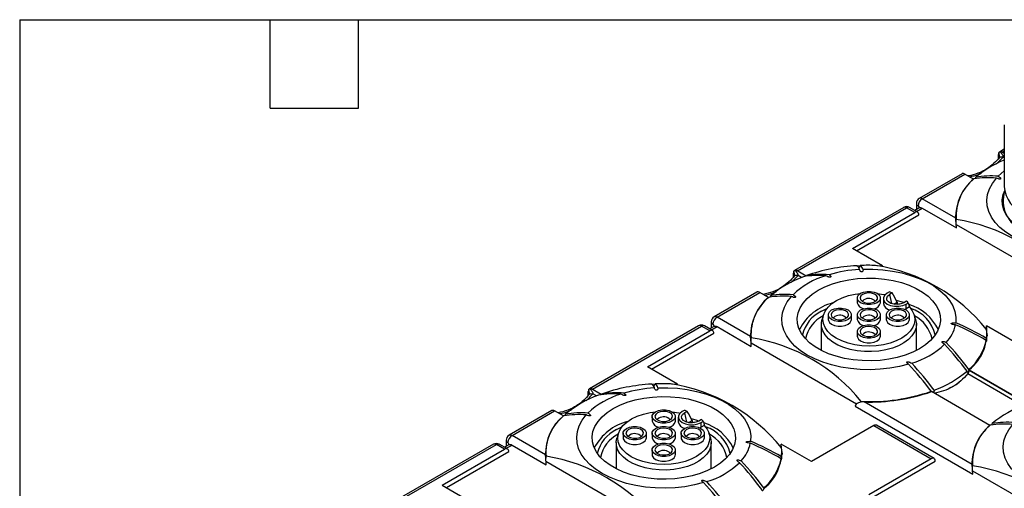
# Model space of a CAD drawing. Header units: millimetres. Extents: x 6 to 273, y 6 to 210.
# Tile 13 of 44: x 6 to 91, y 169 to 210. Entities that reach past the tile are written whole.
import ezdxf

# ---------------------------------------------------------------- set-up
doc = ezdxf.new("R2010")
doc.units = ezdxf.units.MM
doc.linetypes.add('SLD-Solid', pattern=[0])
doc.layers.add('TEXT', color=140, linetype='SLD-Solid', lineweight=25)

msp = doc.modelspace()

# ---------------------------------------------------------------- linework, layer by layer
for p, q in [((91.224, 200.497), (91.224, 195.19)), ((90.718, 197.58), (90.718, 197.924)), ((90.741, 198.055), (90.741, 197.604)), ((90.814, 197.755), (90.778, 198.12)), ((91.224, 198.385), (90.813, 198.148)), ((91.224, 198.015), (90.947, 198.174)), ((91.224, 198.216), (91.072, 198.129)), ((91.072, 198.129), (91.224, 198.041)), ((90.534, 197.109), (91.12, 197.714)), ((91.224, 197.654), (91.12, 197.714)), ((87.578, 196.281), (83.892, 194.153)), ((84.142, 194.128), (87.819, 196.251)), ((88.571, 195.817), (87.819, 196.251)), ((88.571, 195.817), (88.571, 195.805)), ((83.642, 193.72), (83.642, 193.192)), ((87.032, 192.46), (84.142, 194.128)), ((91.074, 193.924), (91.074, 193.604)), ((82.549, 193.377), (73.135, 187.943)), ((73.394, 187.923), (82.799, 193.353)), ((78.132, 189.842), (83.506, 192.944)), ((78.485, 189.638), (83.859, 192.74)), ((83.506, 192.944), (82.799, 193.353)), ((83.756, 192.969), (83.049, 193.377)), ((83.928, 193.357), (83.506, 193.113)), ((83.652, 193.029), (84.142, 193.312)), ((84.142, 193.312), (87.092, 191.608)), ((87.03, 192.495), (87.053, 192.739)), ((87.053, 192.756), (87.049, 192.327)), ((87.07, 191.907), (96.173, 186.652)), ((87.071, 191.991), (87.074, 192.341)), ((80.728, 188.343), (78.132, 189.842)), ((73.041, 187.375), (73.041, 187.719)), ((73.063, 187.85), (73.063, 187.399)), ((73.136, 187.55), (73.1, 187.915)), ((74.146, 187.463), (73.27, 187.969)), ((73.394, 187.923), (74.146, 187.49)), ((78.518, 188.353), (78.801, 188.367)), ((80.222, 188.37), (80.728, 188.343)), ((80.728, 188.315), (80.728, 188.343)), ((72.856, 186.904), (73.442, 187.509)), ((73.742, 187.336), (73.442, 187.509)), ((74.146, 187.463), (74.146, 187.49)), ((69.9, 186.076), (66.214, 183.948)), ((66.464, 183.923), (70.141, 186.046)), ((70.893, 185.612), (70.141, 186.046)), ((81.318, 186.089), (81.137, 185.985)), ((81.571, 186.005), (81.336, 185.87)), ((70.893, 185.612), (70.893, 185.6)), ((78.546, 185.571), (78.546, 185.162)), ((80.546, 185.162), (80.546, 185.571)), ((80.8, 185.515), (80.8, 185.107)), ((81.336, 185.87), (81.496, 185.088)), ((81.688, 185.038), (81.99, 185.211)), ((81.99, 185.211), (81.99, 185.015)), ((81.99, 185.091), (82.19, 185.034)), ((82.799, 185.297), (82.564, 185.161)), ((82.763, 185.046), (82.944, 185.15)), ((82.763, 184.638), (82.763, 185.046)), ((75.48, 184.433), (75.939, 184.671)), ((82.658, 184.584), (82.763, 184.638)), ((83.043, 184.799), (82.763, 184.638)), ((65.964, 183.515), (65.964, 182.987)), ((69.354, 182.255), (66.464, 183.923)), ((75.652, 184.153), (75.52, 183.759)), ((76.046, 184.127), (76.046, 183.719)), ((78.046, 183.719), (78.046, 184.127)), ((78.546, 184.127), (78.546, 183.719)), ((80.546, 183.719), (80.546, 184.127)), ((81.046, 184.127), (81.046, 183.719)), ((83.046, 183.719), (83.046, 184.127)), ((83.572, 183.759), (83.44, 184.153)), ((64.871, 183.172), (55.457, 177.738)), ((55.716, 177.718), (65.121, 183.147)), ((60.454, 179.637), (65.828, 182.739)), ((60.808, 179.433), (66.182, 182.535)), ((65.828, 182.739), (65.121, 183.147)), ((66.078, 182.764), (65.371, 183.172)), ((66.25, 183.152), (65.828, 182.908)), ((65.975, 182.824), (66.464, 183.107)), ((66.464, 183.107), (69.415, 181.403)), ((69.352, 182.29), (69.376, 182.534)), ((69.376, 182.551), (69.371, 182.122)), ((75.446, 183.311), (75.446, 181.054)), ((78.546, 182.684), (78.546, 182.276)), ((80.546, 182.276), (80.546, 182.684)), ((83.646, 181.054), (83.646, 183.311)), ((92.274, 181.678), (89.677, 183.177)), ((89.677, 182.875), (89.677, 183.177)), ((89.721, 182.122), (89.716, 182.551)), ((89.716, 182.534), (89.74, 182.29)), ((69.393, 181.786), (69.397, 182.136)), ((69.393, 181.702), (78.495, 176.447)), ((89.721, 182.082), (89.721, 182.122)), ((82.859, 179.953), (82.91, 179.898)), ((63.051, 178.138), (60.454, 179.637)), ((88.199, 179.377), (93.237, 176.468)), ((88.199, 179.351), (88.199, 179.377)), ((88.199, 179.351), (93.237, 176.442)), ((88.09, 179.053), (92.833, 176.314)), ((55.363, 177.17), (55.363, 177.514)), ((55.386, 177.645), (55.386, 177.194)), ((55.458, 177.345), (55.423, 177.709)), ((56.468, 177.258), (55.592, 177.764)), ((55.716, 177.718), (56.468, 177.285)), ((60.84, 178.148), (61.123, 178.162)), ((62.544, 178.165), (63.051, 178.138)), ((63.051, 178.109), (63.051, 178.138)), ((84.935, 177.495), (84.926, 177.532)), ((89.985, 174.59), (84.946, 177.499)), ((55.179, 176.699), (55.764, 177.304)), ((56.064, 177.131), (55.764, 177.304)), ((56.468, 177.258), (56.468, 177.285)), ((78.889, 176.656), (78.888, 176.585)), ((88.446, 171.233), (79.131, 176.611)), ((52.223, 175.871), (48.537, 173.743)), ((48.787, 173.718), (52.464, 175.841)), ((53.215, 175.407), (52.464, 175.841)), ((63.64, 175.884), (63.459, 175.78)), ((63.894, 175.8), (63.659, 175.664)), ((78.363, 176.237), (88.507, 170.382)), ((53.215, 175.407), (53.215, 175.395)), ((60.868, 175.365), (60.868, 174.957)), ((62.868, 174.957), (62.868, 175.365)), ((63.122, 175.31), (63.122, 174.902)), ((63.659, 175.664), (63.819, 174.883)), ((64.011, 174.832), (64.312, 175.006)), ((64.312, 175.006), (64.312, 174.81)), ((64.312, 174.886), (64.512, 174.829)), ((65.121, 175.092), (64.886, 174.956)), ((65.086, 174.841), (65.266, 174.945)), ((65.086, 174.432), (65.086, 174.841)), ((57.802, 174.228), (58.261, 174.466)), ((64.98, 174.379), (65.086, 174.432)), ((65.365, 174.594), (65.086, 174.432)), ((79.97, 174.575), (74.596, 171.473)), ((79.97, 174.575), (84.92, 171.718)), ((85.17, 171.742), (80.22, 174.6)), ((89.985, 174.578), (89.985, 174.59)), ((48.287, 173.31), (48.287, 172.782)), ((51.677, 172.05), (48.787, 173.718)), ((57.974, 173.948), (57.842, 173.554)), ((58.368, 173.922), (58.368, 173.514)), ((60.368, 173.514), (60.368, 173.922)), ((60.868, 173.922), (60.868, 173.514)), ((62.868, 173.514), (62.868, 173.922)), ((63.368, 173.922), (63.368, 173.514)), ((65.368, 173.514), (65.368, 173.922)), ((65.894, 173.554), (65.762, 173.948)), ((47.193, 172.967), (37.78, 167.533)), ((38.039, 167.513), (47.443, 172.942)), ((42.776, 169.432), (48.15, 172.534)), ((43.13, 169.228), (48.504, 172.33)), ((48.15, 172.534), (47.443, 172.942)), ((48.4, 172.559), (47.693, 172.967)), ((48.572, 172.947), (48.15, 172.703)), ((48.297, 172.619), (48.787, 172.901)), ((48.787, 172.901), (51.737, 171.198)), ((51.674, 172.085), (51.698, 172.329)), ((51.698, 172.346), (51.693, 171.917)), ((57.768, 173.106), (57.768, 170.848)), ((60.868, 172.479), (60.868, 172.071)), ((62.868, 172.071), (62.868, 172.479)), ((65.968, 170.848), (65.968, 173.106)), ((74.596, 171.473), (71.999, 172.972)), ((71.999, 172.67), (71.999, 172.972)), ((72.043, 171.917), (72.038, 172.346)), ((72.039, 172.329), (72.062, 172.085)), ((51.715, 171.497), (60.817, 166.242)), ((51.716, 171.58), (51.719, 171.931)), ((72.043, 171.877), (72.043, 171.917)), ((84.92, 171.718), (79.546, 168.615)), ((79.9, 168.411), (85.273, 171.514)), ((88.444, 171.269), (88.467, 171.513)), ((88.468, 171.529), (88.463, 171.101)), ((88.485, 170.764), (88.489, 171.114)), ((88.485, 170.68), (97.587, 165.426)), ((65.181, 169.748), (65.233, 169.693)), ((42.776, 169.432), (45.373, 167.933))]:
    msp.add_line(p, q)
at = {"flags": 128}
for points in [[(90.693, 196.061), (90.957, 196.31), (91.224, 196.528)], [(100.651, 190.069), (99.865, 189.868), (99.045, 189.72), (98.201, 189.628), (97.345, 189.591), (96.486, 189.612), (95.638, 189.689), (94.81, 189.821), (94.013, 190.007), (93.259, 190.244), (92.557, 190.53), (91.916, 190.86), (91.344, 191.23), (90.849, 191.636), (90.438, 192.071), (90.116, 192.531), (89.886, 193.009), (89.753, 193.499), (89.718, 193.994), (89.781, 194.489), (89.941, 194.976), (90.197, 195.449), (90.545, 195.903)], [(101.59, 191.404), (101.008, 191.107), (100.367, 190.856), (99.676, 190.653), (98.946, 190.501), (98.19, 190.403), (97.418, 190.361), (96.642, 190.375), (95.877, 190.445), (95.132, 190.57), (94.42, 190.748), (93.753, 190.976), (93.14, 191.25), (92.592, 191.567), (92.116, 191.921), (91.722, 192.306), (91.414, 192.717), (91.197, 193.147), (91.076, 193.589), (91.052, 194.036), (91.125, 194.482), (91.255, 194.838)], [(79.041, 188.043), (79.894, 188.048), (80.743, 187.997), (81.576, 187.891), (82.382, 187.731), (83.152, 187.52), (83.876, 187.259), (84.544, 186.952), (85.147, 186.604), (85.678, 186.219), (86.129, 185.801), (86.496, 185.357), (86.773, 184.891), (86.956, 184.41), (87.044, 183.92), (87.035, 183.428)], [(83.912, 181.198), (83.331, 180.902), (82.689, 180.651), (81.998, 180.448), (81.269, 180.296), (80.512, 180.198), (79.74, 180.156), (78.965, 180.17), (78.199, 180.24), (77.454, 180.365), (76.743, 180.543), (76.075, 180.771), (75.462, 181.045), (74.914, 181.362), (74.439, 181.715), (74.044, 182.101), (73.736, 182.512), (73.52, 182.941), (73.398, 183.384), (73.374, 183.831), (73.447, 184.277), (73.616, 184.714), (73.879, 185.135), (74.231, 185.534), (74.667, 185.904), (75.18, 186.24), (75.761, 186.536), (76.403, 186.787), (77.094, 186.991), (77.823, 187.142), (78.58, 187.24), (79.352, 187.282), (80.127, 187.268), (80.893, 187.198), (81.638, 187.073), (82.349, 186.895), (83.017, 186.667), (83.63, 186.393), (84.178, 186.077), (84.653, 185.723), (85.048, 185.337), (85.356, 184.927), (85.572, 184.497), (85.694, 184.055), (85.718, 183.607), (85.645, 183.161), (85.476, 182.725), (85.213, 182.303), (84.861, 181.904), (84.425, 181.534), (83.912, 181.198)], [(83.043, 184.799), (83.294, 184.468), (83.451, 184.117), (83.511, 183.757), (83.472, 183.396), (83.335, 183.043), (83.103, 182.707), (82.783, 182.396), (82.381, 182.118), (81.909, 181.88), (81.378, 181.688), (80.801, 181.547), (80.192, 181.46), (79.568, 181.43), (78.943, 181.456), (78.333, 181.539), (77.753, 181.677), (77.218, 181.865), (76.742, 182.1), (76.335, 182.375), (76.008, 182.684), (75.77, 183.019), (75.626, 183.371), (75.58, 183.732), (75.633, 184.092), (75.784, 184.443), (76.028, 184.777), (76.361, 185.083), (76.773, 185.356), (77.254, 185.588), (77.793, 185.773), (78.375, 185.907), (78.825, 185.97)], [(78.839, 185.979), (79.092, 186.085), (79.389, 186.141), (79.702, 186.141), (80, 186.085), (80.253, 185.979), (80.437, 185.833), (80.534, 185.661), (80.534, 185.48), (80.437, 185.309), (80.253, 185.162), (80, 185.056), (79.702, 185), (79.389, 185), (79.092, 185.056), (78.839, 185.162), (78.655, 185.309), (78.558, 185.48), (78.558, 185.661), (78.655, 185.833), (78.839, 185.979)], [(79.01, 185.88), (78.853, 185.747), (78.789, 185.591), (78.828, 185.432), (78.963, 185.291), (79.177, 185.188), (79.441, 185.137), (79.719, 185.145), (79.974, 185.21), (80.171, 185.323), (80.283, 185.47), (80.296, 185.631), (80.208, 185.783), (80.03, 185.907), (79.787, 185.985), (79.511, 186.008), (79.24, 185.971), (79.01, 185.88)], [(80.267, 185.97), (80.842, 185.883), (80.964, 185.857)], [(81.137, 185.985), (80.925, 185.817), (80.814, 185.619), (80.814, 185.411), (80.925, 185.214), (81.137, 185.046), (81.428, 184.924), (81.77, 184.86), (82.13, 184.86), (82.472, 184.924), (82.763, 185.046)], [(82.973, 179.864), (82.188, 179.663), (81.368, 179.515), (80.524, 179.423), (79.667, 179.386), (78.809, 179.407), (77.96, 179.483), (77.132, 179.616), (76.336, 179.802), (75.582, 180.039), (74.879, 180.325), (74.238, 180.655), (73.666, 181.025), (73.172, 181.431), (72.76, 181.866), (72.438, 182.326), (72.209, 182.804), (72.076, 183.293), (72.04, 183.789), (72.103, 184.284), (72.264, 184.771), (72.52, 185.244), (72.867, 185.698)], [(79.122, 185.407), (78.992, 185.295), (78.981, 185.279)], [(82.564, 185.161), (82.317, 185.061), (82.026, 185.016), (81.725, 185.031), (81.452, 185.105), (81.239, 185.228), (81.112, 185.386), (81.085, 185.559), (81.163, 185.727), (81.336, 185.87)], [(82.577, 185.169), (82.333, 185.244), (81.934, 185.352)], [(76.339, 184.536), (76.592, 184.642), (76.889, 184.698), (77.202, 184.698), (77.5, 184.642), (77.753, 184.536), (77.937, 184.389), (78.034, 184.218), (78.034, 184.037), (77.937, 183.865), (77.753, 183.719), (77.5, 183.613), (77.202, 183.557), (76.889, 183.557), (76.592, 183.613), (76.339, 183.719), (76.155, 183.865), (76.058, 184.037), (76.058, 184.218), (76.155, 184.389), (76.339, 184.536)], [(76.51, 184.437), (76.353, 184.304), (76.289, 184.148), (76.328, 183.988), (76.463, 183.848), (76.677, 183.745), (76.941, 183.694), (77.219, 183.702), (77.474, 183.767), (77.671, 183.88), (77.783, 184.027), (77.796, 184.188), (77.708, 184.34), (77.53, 184.464), (77.287, 184.542), (77.011, 184.564), (76.74, 184.527), (76.51, 184.437)], [(78.839, 184.536), (79.092, 184.642), (79.389, 184.698), (79.702, 184.698), (80, 184.642), (80.253, 184.536), (80.437, 184.389), (80.534, 184.218), (80.534, 184.037), (80.437, 183.865), (80.253, 183.719), (80, 183.613), (79.702, 183.557), (79.389, 183.557), (79.092, 183.613), (78.839, 183.719), (78.655, 183.865), (78.558, 184.037), (78.558, 184.218), (78.655, 184.389), (78.839, 184.536)], [(79.01, 184.437), (78.853, 184.304), (78.789, 184.148), (78.828, 183.988), (78.963, 183.848), (79.177, 183.745), (79.441, 183.694), (79.719, 183.702), (79.974, 183.767), (80.171, 183.88), (80.283, 184.027), (80.296, 184.188), (80.208, 184.34), (80.03, 184.464), (79.787, 184.542), (79.511, 184.564), (79.24, 184.527), (79.01, 184.437)], [(81.339, 184.536), (81.592, 184.642), (81.889, 184.698), (82.202, 184.698), (82.5, 184.642), (82.753, 184.536), (82.937, 184.389), (83.034, 184.218), (83.034, 184.037), (82.937, 183.865), (82.753, 183.719), (82.5, 183.613), (82.202, 183.557), (81.889, 183.557), (81.592, 183.613), (81.339, 183.719), (81.155, 183.865), (81.058, 184.037), (81.058, 184.218), (81.155, 184.389), (81.339, 184.536)], [(81.51, 184.437), (81.353, 184.304), (81.289, 184.148), (81.328, 183.988), (81.463, 183.848), (81.677, 183.745), (81.941, 183.694), (82.219, 183.702), (82.474, 183.767), (82.671, 183.88), (82.783, 184.027), (82.796, 184.188), (82.708, 184.34), (82.53, 184.464), (82.287, 184.542), (82.011, 184.564), (81.74, 184.527), (81.51, 184.437)], [(83.572, 183.759), (83.581, 183.729), (83.645, 183.368), (83.612, 183.006), (83.483, 182.65), (83.261, 182.31), (82.953, 181.994), (82.564, 181.709), (82.103, 181.461), (81.583, 181.257), (81.015, 181.101), (80.412, 180.997), (79.789, 180.948), (79.16, 180.954), (78.54, 181.016), (77.944, 181.132), (77.385, 181.299), (76.878, 181.514), (76.433, 181.771), (76.061, 182.064), (75.772, 182.386), (75.571, 182.73), (75.464, 183.088), (75.453, 183.451), (75.52, 183.759)], [(76.046, 183.719), (76.058, 183.629), (76.155, 183.457), (76.339, 183.311), (76.592, 183.205), (76.889, 183.149), (77.202, 183.149), (77.5, 183.205), (77.753, 183.311), (77.937, 183.457), (78.034, 183.629), (78.046, 183.719)], [(76.622, 183.964), (76.492, 183.852), (76.481, 183.836)], [(79.122, 183.964), (78.992, 183.852), (78.981, 183.836)], [(81.046, 183.719), (81.058, 183.629), (81.155, 183.457), (81.339, 183.311), (81.592, 183.205), (81.889, 183.149), (82.202, 183.149), (82.5, 183.205), (82.753, 183.311), (82.937, 183.457), (83.034, 183.629), (83.046, 183.719)], [(81.622, 183.964), (81.492, 183.852), (81.481, 183.836)], [(78.839, 183.092), (79.092, 183.199), (79.389, 183.254), (79.702, 183.254), (80, 183.199), (80.253, 183.092), (80.437, 182.946), (80.534, 182.774), (80.534, 182.594), (80.437, 182.422), (80.253, 182.276), (80, 182.17), (79.702, 182.114), (79.389, 182.114), (79.092, 182.17), (78.839, 182.276), (78.655, 182.422), (78.558, 182.594), (78.558, 182.774), (78.655, 182.946), (78.839, 183.092)], [(79.01, 182.993), (78.853, 182.861), (78.789, 182.704), (78.828, 182.545), (78.963, 182.405), (79.177, 182.302), (79.441, 182.251), (79.719, 182.258), (79.974, 182.323), (80.171, 182.437), (80.283, 182.584), (80.296, 182.745), (80.208, 182.897), (80.03, 183.021), (79.787, 183.099), (79.511, 183.121), (79.24, 183.084), (79.01, 182.993)], [(79.122, 182.521), (78.992, 182.408), (78.981, 182.393)], [(78.546, 182.276), (78.558, 182.186), (78.655, 182.014), (78.839, 181.868), (79.092, 181.762), (79.389, 181.706), (79.702, 181.706), (80, 181.762), (80.253, 181.868), (80.437, 182.014), (80.534, 182.186), (80.546, 182.276)], [(86.351, 177.719), (87.065, 178.128), (87.337, 178.308)], [(61.364, 177.838), (62.216, 177.843), (63.065, 177.792), (63.898, 177.686), (64.705, 177.526), (65.475, 177.315), (66.198, 177.054), (66.866, 176.747), (67.469, 176.399), (68, 176.014), (68.452, 175.596), (68.818, 175.151), (69.095, 174.686), (69.279, 174.205), (69.367, 173.715), (69.358, 173.223)], [(66.235, 170.993), (65.653, 170.697), (65.012, 170.446), (64.321, 170.242), (63.591, 170.091), (62.834, 169.993), (62.062, 169.951), (61.287, 169.965), (60.521, 170.035), (59.777, 170.16), (59.065, 170.338), (58.397, 170.566), (57.785, 170.84), (57.236, 171.157), (56.761, 171.51), (56.366, 171.896), (56.058, 172.306), (55.842, 172.736), (55.721, 173.179), (55.696, 173.626), (55.769, 174.072), (55.938, 174.509), (56.201, 174.93), (56.553, 175.329), (56.989, 175.699), (57.502, 176.035), (58.084, 176.331), (58.725, 176.582), (59.416, 176.786), (60.145, 176.937), (60.902, 177.035), (61.674, 177.077), (62.449, 177.063), (63.215, 176.993), (63.96, 176.868), (64.672, 176.69), (65.339, 176.462), (65.952, 176.188), (66.5, 175.871), (66.975, 175.518), (67.37, 175.132), (67.678, 174.722), (67.895, 174.292), (68.016, 173.849), (68.04, 173.402), (67.967, 172.956), (67.798, 172.519), (67.535, 172.098), (67.183, 171.699), (66.747, 171.329), (66.235, 170.993)], [(65.365, 174.594), (65.616, 174.262), (65.774, 173.912), (65.834, 173.552), (65.795, 173.191), (65.657, 172.838), (65.426, 172.502), (65.105, 172.191), (64.704, 171.913), (64.231, 171.675), (63.7, 171.483), (63.123, 171.342), (62.515, 171.255), (61.89, 171.224), (61.265, 171.251), (60.655, 171.334), (60.076, 171.472), (59.541, 171.66), (59.064, 171.895), (58.657, 172.17), (58.331, 172.479), (58.092, 172.814), (57.948, 173.166), (57.902, 173.527), (57.955, 173.887), (58.106, 174.238), (58.351, 174.571), (58.683, 174.878), (59.095, 175.151), (59.576, 175.383), (60.115, 175.568), (60.697, 175.701), (61.147, 175.765)], [(61.161, 175.774), (61.414, 175.88), (61.712, 175.936), (62.025, 175.936), (62.322, 175.88), (62.575, 175.774), (62.759, 175.628), (62.856, 175.456), (62.856, 175.275), (62.759, 175.103), (62.575, 174.957), (62.322, 174.851), (62.025, 174.795), (61.712, 174.795), (61.414, 174.851), (61.161, 174.957), (60.977, 175.103), (60.881, 175.275), (60.881, 175.456), (60.977, 175.628), (61.161, 175.774)], [(61.333, 175.675), (61.175, 175.542), (61.111, 175.386), (61.15, 175.226), (61.285, 175.086), (61.5, 174.983), (61.764, 174.932), (62.042, 174.94), (62.296, 175.005), (62.493, 175.118), (62.606, 175.265), (62.619, 175.426), (62.53, 175.578), (62.352, 175.702), (62.109, 175.78), (61.833, 175.802), (61.562, 175.766), (61.333, 175.675)], [(62.589, 175.765), (63.165, 175.678), (63.287, 175.652)], [(63.459, 175.78), (63.248, 175.612), (63.137, 175.414), (63.137, 175.206), (63.248, 175.009), (63.459, 174.841), (63.75, 174.719), (64.093, 174.654), (64.452, 174.654), (64.794, 174.719), (65.086, 174.841)], [(65.296, 169.659), (64.51, 169.458), (63.69, 169.31), (62.846, 169.217), (61.989, 169.181), (61.131, 169.202), (60.282, 169.278), (59.454, 169.411), (58.658, 169.597), (57.904, 169.834), (57.202, 170.12), (56.56, 170.45), (55.989, 170.82), (55.494, 171.225), (55.083, 171.661), (54.76, 172.121), (54.531, 172.598), (54.398, 173.088), (54.363, 173.584), (54.426, 174.078), (54.586, 174.566), (54.842, 175.039), (55.19, 175.493)], [(61.444, 175.202), (61.314, 175.09), (61.303, 175.074)], [(64.886, 174.956), (64.639, 174.856), (64.348, 174.811), (64.048, 174.826), (63.775, 174.9), (63.561, 175.023), (63.434, 175.18), (63.408, 175.354), (63.486, 175.522), (63.659, 175.664)], [(64.899, 174.963), (64.656, 175.039), (64.256, 175.146)], [(58.661, 174.33), (58.914, 174.437), (59.212, 174.492), (59.525, 174.492), (59.822, 174.437), (60.075, 174.33), (60.259, 174.184), (60.356, 174.013), (60.356, 173.832), (60.259, 173.66), (60.075, 173.514), (59.822, 173.408), (59.525, 173.352), (59.212, 173.352), (58.914, 173.408), (58.661, 173.514), (58.477, 173.66), (58.381, 173.832), (58.381, 174.013), (58.477, 174.184), (58.661, 174.33)], [(58.833, 174.232), (58.675, 174.099), (58.611, 173.942), (58.65, 173.783), (58.785, 173.643), (59, 173.54), (59.264, 173.489), (59.542, 173.497), (59.796, 173.561), (59.993, 173.675), (60.106, 173.822), (60.119, 173.983), (60.03, 174.135), (59.852, 174.259), (59.609, 174.337), (59.333, 174.359), (59.062, 174.322), (58.833, 174.232)], [(61.161, 174.33), (61.414, 174.437), (61.712, 174.492), (62.025, 174.492), (62.322, 174.437), (62.575, 174.33), (62.759, 174.184), (62.856, 174.013), (62.856, 173.832), (62.759, 173.66), (62.575, 173.514), (62.322, 173.408), (62.025, 173.352), (61.712, 173.352), (61.414, 173.408), (61.161, 173.514), (60.977, 173.66), (60.881, 173.832), (60.881, 174.013), (60.977, 174.184), (61.161, 174.33)], [(61.333, 174.232), (61.175, 174.099), (61.111, 173.942), (61.15, 173.783), (61.285, 173.643), (61.5, 173.54), (61.764, 173.489), (62.042, 173.497), (62.296, 173.561), (62.493, 173.675), (62.606, 173.822), (62.619, 173.983), (62.53, 174.135), (62.352, 174.259), (62.109, 174.337), (61.833, 174.359), (61.562, 174.322), (61.333, 174.232)], [(63.661, 174.33), (63.914, 174.437), (64.212, 174.492), (64.525, 174.492), (64.822, 174.437), (65.075, 174.33), (65.259, 174.184), (65.356, 174.013), (65.356, 173.832), (65.259, 173.66), (65.075, 173.514), (64.822, 173.408), (64.525, 173.352), (64.212, 173.352), (63.914, 173.408), (63.661, 173.514), (63.477, 173.66), (63.381, 173.832), (63.381, 174.013), (63.477, 174.184), (63.661, 174.33)], [(63.833, 174.232), (63.675, 174.099), (63.611, 173.942), (63.65, 173.783), (63.785, 173.643), (64, 173.54), (64.264, 173.489), (64.542, 173.497), (64.796, 173.561), (64.993, 173.675), (65.106, 173.822), (65.119, 173.983), (65.03, 174.135), (64.852, 174.259), (64.609, 174.337), (64.333, 174.359), (64.062, 174.322), (63.833, 174.232)], [(102.065, 168.842), (101.28, 168.641), (100.46, 168.494), (99.616, 168.401), (98.759, 168.365), (97.901, 168.385), (97.052, 168.462), (96.224, 168.594), (95.428, 168.78), (94.673, 169.018), (93.971, 169.303), (93.33, 169.633), (92.758, 170.004), (92.263, 170.409), (91.852, 170.844), (91.53, 171.304), (91.301, 171.782), (91.168, 172.272), (91.132, 172.767), (91.195, 173.262), (91.356, 173.749), (91.612, 174.223), (91.959, 174.676)], [(65.894, 173.554), (65.904, 173.524), (65.967, 173.163), (65.934, 172.8), (65.805, 172.445), (65.584, 172.105), (65.275, 171.789), (64.886, 171.503), (64.426, 171.256), (63.905, 171.052), (63.337, 170.896), (62.734, 170.792), (62.111, 170.743), (61.482, 170.749), (60.862, 170.811), (60.266, 170.927), (59.708, 171.094), (59.2, 171.309), (58.755, 171.565), (58.384, 171.858), (58.094, 172.181), (57.894, 172.525), (57.786, 172.883), (57.775, 173.246), (57.842, 173.554)], [(58.368, 173.514), (58.381, 173.424), (58.477, 173.252), (58.661, 173.106), (58.914, 173), (59.212, 172.944), (59.525, 172.944), (59.822, 173), (60.075, 173.106), (60.259, 173.252), (60.356, 173.424), (60.368, 173.514)], [(58.944, 173.759), (58.814, 173.647), (58.803, 173.631)], [(61.444, 173.759), (61.314, 173.647), (61.303, 173.631)], [(63.368, 173.514), (63.381, 173.424), (63.477, 173.252), (63.661, 173.106), (63.914, 173), (64.212, 172.944), (64.525, 172.944), (64.822, 173), (65.075, 173.106), (65.259, 173.252), (65.356, 173.424), (65.368, 173.514)], [(63.944, 173.759), (63.814, 173.647), (63.803, 173.631)], [(61.161, 172.887), (61.414, 172.993), (61.712, 173.049), (62.025, 173.049), (62.322, 172.993), (62.575, 172.887), (62.759, 172.741), (62.856, 172.569), (62.856, 172.389), (62.759, 172.217), (62.575, 172.071), (62.322, 171.965), (62.025, 171.909), (61.712, 171.909), (61.414, 171.965), (61.161, 172.071), (60.977, 172.217), (60.881, 172.389), (60.881, 172.569), (60.977, 172.741), (61.161, 172.887)], [(61.333, 172.788), (61.175, 172.656), (61.111, 172.499), (61.15, 172.34), (61.285, 172.2), (61.5, 172.097), (61.764, 172.046), (62.042, 172.053), (62.296, 172.118), (62.493, 172.232), (62.606, 172.379), (62.619, 172.539), (62.53, 172.692), (62.352, 172.816), (62.109, 172.894), (61.833, 172.916), (61.562, 172.879), (61.333, 172.788)], [(61.444, 172.316), (61.314, 172.203), (61.303, 172.188)], [(60.868, 172.071), (60.881, 171.98), (60.977, 171.809), (61.161, 171.663), (61.414, 171.556), (61.712, 171.501), (62.025, 171.501), (62.322, 171.556), (62.575, 171.663), (62.759, 171.809), (62.856, 171.98), (62.868, 172.071)]]:
    msp.add_lwpolyline(points, dxfattribs=at)
for centre, radius, start, end in [((91.07, 197.931), 0.352, 159.30661, 181.02438), ((90.89, 197.827), 0.352, 58.97805, 80.69979), ((94.759, 188.81), 9.345, 112.2292, 129.95416), ((87.638, 195.949), 0.352, 58.97805, 80.69979), ((90.067, 188.444), 7.642, 85.30089, 99.86289), ((91.247, 192.56), 4.216, 129.40355, 181.35598), ((91.22, 192.608), 4.154, 129.23023, 183.68748), ((89.869, 188.264), 7.668, 84.94397, 99.58462), ((93.798, 193.93), 2.68, 161.1196, 249.84893), ((94.094, 195.394), 2.878, 184.07511, 247.24503), ((84.142, 193.72), 0.5, 119.99731, 180), ((83.892, 193.745), 0.251, 185.6948, 245.62534), ((84.556, 193.481), 0.768, 122.60548, 177.39452), ((83.996, 193.924), 0.251, 54.38242, 114.30712), ((82.799, 192.944), 0.5, 60.00269, 119.99731), ((82.652, 193.148), 0.251, 54.38242, 114.30712), ((82.945, 193.148), 0.251, 65.69288, 125.61758), ((83.644, 192.775), 0.218, 350.78596, 129.20329), ((84.694, 177.256), 15.272, 38.97227, 81.0331), ((73.393, 187.726), 0.352, 159.30661, 181.02438), ((73.213, 187.622), 0.352, 58.97805, 80.69979), ((79.34, 172.728), 15.649, 93.04102, 109.3081), ((75.443, 179.936), 7.668, 84.94397, 99.58462), ((79.438, 176.175), 11.873, 93.3608, 106.23683), ((78.185, 187.879), 0.577, 14.94286, 55.68241), ((79.546, 170.784), 17.602, 88.10774, 92.39944), ((78.484, 187.894), 0.577, 14.94286, 55.68241), ((77.821, 173.328), 15.224, 38.71752, 81.28786), ((77.195, 178.443), 9.542, 110.13933, 129.85529), ((77.84, 180.765), 7.014, 106.52845, 133.46617), ((75.219, 179.873), 7.642, 85.30089, 99.86289), ((69.96, 185.744), 0.352, 58.97805, 80.69979), ((72.389, 178.239), 7.642, 85.30089, 99.86289), ((79.857, 181.23), 5.074, 70.24892, 73.26845), ((73.569, 182.354), 4.216, 129.40355, 181.35598), ((73.542, 182.403), 4.154, 129.23023, 183.68748), ((72.192, 178.059), 7.668, 84.94397, 99.58462), ((77.581, 180.737), 4.552, 104.48929, 152.2183), ((79.22, 185.33), 0.695, 193.94235, 260.24361), ((79.541, 184.759), 0.772, 42.36905, 122.86787), ((79.899, 185.3), 0.662, 277.85363, 347.96041), ((81.478, 185.216), 0.687, 189.10049, 259.11955), ((81.218, 183.589), 2.327, 42.1432, 47.22085), ((76.769, 181.69), 3.031, 115.1763, 166.74074), ((81.727, 180.949), 4.263, 26.61331, 72.80656), ((82.149, 181.614), 3.218, 13.86909, 71.81423), ((66.464, 183.515), 0.5, 119.99731, 180), ((66.215, 183.54), 0.251, 185.6948, 245.62534), ((66.878, 183.276), 0.768, 122.60548, 177.39452), ((66.318, 183.719), 0.251, 54.38242, 114.30712), ((76.846, 181.522), 2.797, 116.19747, 169.31107), ((77.041, 183.316), 0.772, 42.36905, 122.86787), ((79.22, 183.887), 0.695, 193.94235, 260.24361), ((79.541, 183.316), 0.772, 42.36905, 122.86787), ((79.899, 183.857), 0.662, 277.85363, 347.96041), ((82.041, 183.316), 0.772, 42.36905, 122.86787), ((82.123, 181.429), 2.935, 12.02963, 62.46182), ((78.966, 164.126), 20.92, 59.16483, 67.31274), ((65.121, 182.739), 0.5, 60.00269, 119.99731), ((64.974, 182.943), 0.251, 54.38242, 114.30712), ((65.267, 182.943), 0.251, 65.69288, 125.61758), ((65.966, 182.57), 0.218, 350.78596, 129.20329), ((79.541, 181.873), 0.772, 42.36905, 122.86787), ((83.901, 183.905), 3.175, 317.02297, 348.18717), ((78.94, 163.954), 20.92, 59.16483, 67.31274), ((85.648, 182.557), 4.077, 308.73893, 8.75258), ((86.318, 182.515), 3.398, 352.81018, 5.66804), ((67.016, 167.051), 15.272, 38.97227, 81.0331), ((65.151, 162.11), 28.8, 36.91763, 42.97067), ((85.195, 182.871), 4.569, 310.73675, 347.94768), ((81.251, 186.673), 7.014, 286.52845, 313.46617), ((64.86, 161.93), 28.92, 36.81811, 42.8086), ((62.03, 160.296), 28.92, 36.81811, 42.8086), ((61.9, 160.233), 28.8, 36.91763, 42.97067), ((81.897, 186.586), 9.542, 290.13933, 309.85529), ((55.715, 177.52), 0.352, 159.30661, 181.02438), ((55.535, 177.417), 0.352, 58.97805, 80.69979), ((61.663, 162.523), 15.649, 93.04102, 109.3081), ((57.765, 169.731), 7.668, 84.94397, 99.58462), ((61.761, 165.97), 11.873, 93.3608, 106.23683), ((60.507, 177.674), 0.577, 14.94286, 55.68241), ((61.868, 160.579), 17.602, 88.10774, 92.39944), ((60.806, 177.689), 0.577, 14.94286, 55.68241), ((60.143, 163.123), 15.224, 38.71752, 81.28786), ((79.61, 192.915), 16.275, 267.46039, 289.06178), ((79.627, 192.848), 16.245, 268.2511, 289.11528), ((59.518, 168.238), 9.542, 110.13933, 129.85529), ((60.163, 170.56), 7.014, 106.52845, 133.46617), ((57.541, 169.667), 7.642, 85.30089, 99.86289), ((52.282, 175.539), 0.352, 58.97805, 80.69979), ((62.179, 171.025), 5.074, 70.24892, 73.26845), ((96.287, 167.421), 9.542, 110.13933, 129.85529), ((55.891, 172.149), 4.216, 129.40355, 181.35598), ((55.864, 172.198), 4.154, 129.23023, 183.68748), ((54.514, 167.854), 7.668, 84.94397, 99.58462), ((54.711, 168.034), 7.642, 85.30089, 99.86289), ((59.903, 170.532), 4.552, 104.48929, 152.2183), ((61.543, 175.125), 0.695, 193.94235, 260.24361), ((61.863, 174.554), 0.772, 42.36905, 122.86787), ((62.221, 175.095), 0.662, 277.85363, 347.96041), ((63.801, 175.011), 0.687, 189.10049, 259.11955), ((63.541, 173.384), 2.327, 42.1432, 47.22085), ((91.481, 167.217), 7.642, 85.30089, 99.86289), ((59.092, 171.485), 3.031, 115.1763, 166.74074), ((64.049, 170.744), 4.263, 26.61331, 72.80656), ((64.471, 171.409), 3.218, 13.86909, 71.81423), ((80.117, 174.371), 0.251, 65.69288, 125.61758), ((92.661, 171.333), 4.216, 129.40355, 181.35598), ((92.634, 171.381), 4.154, 129.23023, 183.68748), ((91.284, 167.038), 7.668, 84.94397, 99.58462), ((48.787, 173.31), 0.5, 119.99731, 180), ((48.537, 173.335), 0.251, 185.6948, 245.62534), ((49.201, 173.071), 0.768, 122.60548, 177.39452), ((48.64, 173.513), 0.251, 54.38242, 114.30712), ((59.168, 171.317), 2.797, 116.19747, 169.31107), ((59.363, 173.111), 0.772, 42.36905, 122.86787), ((61.543, 173.681), 0.695, 193.94235, 260.24361), ((61.863, 173.111), 0.772, 42.36905, 122.86787), ((62.221, 173.652), 0.662, 277.85363, 347.96041), ((64.363, 173.111), 0.772, 42.36905, 122.86787), ((64.446, 171.224), 2.935, 12.02963, 62.46182), ((61.289, 153.921), 20.92, 59.16483, 67.31274), ((47.443, 172.534), 0.5, 60.00269, 119.99731), ((47.297, 172.738), 0.251, 54.38242, 114.30712), ((47.59, 172.738), 0.251, 65.69288, 125.61758), ((48.288, 172.365), 0.218, 350.78596, 129.20329), ((61.863, 171.667), 0.772, 42.36905, 122.86787), ((66.223, 173.7), 3.175, 317.02297, 348.18717), ((61.263, 153.749), 20.92, 59.16483, 67.31274), ((67.97, 172.351), 4.077, 308.73893, 8.75258), ((68.64, 172.31), 3.398, 352.81018, 5.66804), ((49.339, 156.846), 15.272, 38.97227, 81.0331), ((47.474, 151.905), 28.8, 36.91763, 42.97067), ((67.518, 172.666), 4.569, 310.73675, 347.94768), ((85.058, 171.548), 0.218, 350.78596, 129.20329), ((63.574, 176.468), 7.014, 286.52845, 313.46617), ((47.183, 151.725), 28.92, 36.81811, 42.8086), ((86.108, 156.029), 15.272, 38.97227, 81.0331), ((44.222, 150.028), 28.8, 36.91763, 42.97067), ((44.353, 150.091), 28.92, 36.81811, 42.8086)]:
    msp.add_arc(centre, radius, start, end)
for centre in [(84.142, 193.72), (66.464, 183.515), (48.787, 173.31)]:
    msp.add_ellipse(centre, major_axis=(-0.354, 0.612), ratio=0.577335, start_param=1.570756, end_param=1.868007)
for points in [[(90.741, 198.055), (90.752, 198.082), (90.765, 198.104), (90.778, 198.12)], [(90.862, 198.168), (90.891, 198.177), (90.919, 198.178), (90.947, 198.174)], [(87.695, 196.296), (87.666, 196.301), (87.64, 196.3), (87.62, 196.297)], [(73.063, 187.85), (73.074, 187.877), (73.087, 187.899), (73.1, 187.915)], [(73.185, 187.963), (73.214, 187.972), (73.241, 187.973), (73.27, 187.969)], [(70.017, 186.091), (69.988, 186.095), (69.963, 186.095), (69.942, 186.092)], [(81.99, 185.211), (81.853, 185.479), (81.714, 185.744), (81.571, 186.005)], [(82.944, 185.15), (82.977, 185.033), (83.01, 184.916), (83.043, 184.799)], [(88.09, 179.053), (87.708, 178.593), (87.265, 178.215), (86.758, 177.922)], [(55.386, 177.645), (55.396, 177.672), (55.41, 177.694), (55.423, 177.709)], [(55.507, 177.758), (55.536, 177.767), (55.563, 177.768), (55.592, 177.764)], [(52.339, 175.886), (52.311, 175.89), (52.285, 175.89), (52.265, 175.886)], [(64.312, 175.006), (64.175, 175.274), (64.036, 175.538), (63.894, 175.8)], [(65.266, 174.945), (65.299, 174.828), (65.332, 174.711), (65.365, 174.594)]]:
    msp.add_open_spline(points, degree=3)
for points, knots in [([(90.778, 198.12), (90.783, 198.126), (90.789, 198.132), (90.796, 198.137), (90.803, 198.142), (90.811, 198.147), (90.82, 198.152), (90.832, 198.158), (90.847, 198.164), (90.862, 198.168)], [0, 0, 0, 0, 0.0000495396, 0.0000495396, 0.0000495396, 0.0000990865, 0.0000990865, 0.0000990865, 0.0001703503, 0.0001703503, 0.0001703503, 0.0001703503]), ([(90.862, 198.168), (90.937, 198.086), (91.043, 197.95), (91.12, 197.797), (91.126, 197.736), (91.12, 197.714)], [-1.329503, -1.329503, -1.329503, -1.329503, -0.855564, -0.533701, -0.211837, -0.211837, -0.211837, -0.211837]), ([(90.808, 197.675), (90.654, 197.503), (90.326, 197.137), (89.706, 196.673), (88.969, 196.28), (88.396, 196.148), (88.112, 196.082)], [0, 0, 0, 0, 0.212988, 0.455342, 0.729155, 1, 1, 1, 1]), ([(90.814, 197.756), (90.813, 197.736), (90.812, 197.707), (90.807, 197.681), (90.803, 197.668), (90.801, 197.662), (90.8, 197.662), (90.8, 197.662)], [0, 0, 0, 0, 0.37884, 0.553697, 0.722676, 0.890035, 1, 1, 1, 1]), ([(90.816, 197.67), (90.826, 197.686), (90.857, 197.73), (90.966, 197.751), (91.068, 197.726), (91.12, 197.714)], [0, 0, 0, 0, 0.210175, 0.604853, 1, 1, 1, 1]), ([(87.62, 196.297), (87.61, 196.294), (87.596, 196.291), (87.582, 196.282), (87.578, 196.28)], [0, 0, 0, 0, 0.756356, 1, 1, 1, 1]), ([(88.224, 196.017), (88.494, 196.067), (88.857, 196.134), (89.181, 196.291), (89.265, 196.332)], [0, 0, 0, 0, 0.74192, 1, 1, 1, 1]), ([(90.693, 196.061), (90.747, 196.032), (90.795, 196.001), (90.856, 195.948), (90.874, 195.93), (90.903, 195.89), (90.915, 195.869), (90.908, 195.837), (90.9, 195.827), (90.87, 195.814), (90.85, 195.812), (90.795, 195.814), (90.759, 195.821), (90.659, 195.849), (90.6, 195.874), (90.545, 195.903)], [0, 0, 0, 0, 0.25, 0.25, 0.375, 0.375, 0.5, 0.5, 0.5625, 0.5625, 0.625, 0.625, 0.75, 0.75, 1, 1, 1, 1]), ([(88.737, 195.847), (88.737, 195.849), (88.744, 195.864), (88.752, 195.897), (88.759, 195.939), (88.758, 195.963), (88.758, 195.973)], [0, 0, 0, 0, 0.027912, 0.349132, 0.726651, 1, 1, 1, 1]), ([(83.908, 193.345), (83.93, 193.358), (83.966, 193.364), (84.049, 193.354), (84.095, 193.339), (84.142, 193.312)], [0, 0, 0, 0, 0.5, 0.5, 1, 1, 1, 1]), ([(87.092, 191.608), (87.092, 191.678), (87.088, 191.764), (87.077, 191.932), (87.07, 192.013), (87.05, 192.236), (87.039, 192.363), (87.032, 192.46)], [0, 0, 0, 0, 0.25, 0.25, 0.5, 0.5, 1, 1, 1, 1]), ([(73.1, 187.915), (73.105, 187.921), (73.111, 187.926), (73.118, 187.932), (73.125, 187.937), (73.133, 187.942), (73.141, 187.946), (73.154, 187.953), (73.169, 187.959), (73.185, 187.963)], [0, 0, 0, 0, 0.0000490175, 0.0000490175, 0.0000490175, 0.000098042, 0.000098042, 0.000098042, 0.0001703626, 0.0001703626, 0.0001703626, 0.0001703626]), ([(73.185, 187.963), (73.234, 187.909), (73.324, 187.8), (73.401, 187.678), (73.444, 187.577), (73.449, 187.531), (73.442, 187.509)], [-1.329504, -1.329504, -1.329504, -1.329504, -1.016496, -0.694633, -0.533701, -0.211837, -0.211837, -0.211837, -0.211837]), ([(76.119, 187.574), (76.168, 187.543), (76.212, 187.509), (76.259, 187.451), (76.273, 187.431), (76.275, 187.399), (76.272, 187.388), (76.252, 187.37), (76.233, 187.365), (76.178, 187.361), (76.141, 187.368), (76.074, 187.384), (76.041, 187.395), (75.95, 187.43), (75.895, 187.458), (75.845, 187.489)], [0, 0, 0, 0, 0.25, 0.25, 0.375, 0.375, 0.4375, 0.4375, 0.5, 0.5, 0.625, 0.625, 0.75, 0.75, 1, 1, 1, 1]), ([(78.615, 188.222), (78.625, 188.22), (78.65, 188.213), (78.69, 188.219), (78.73, 188.235), (78.765, 188.262), (78.793, 188.299), (78.807, 188.338), (78.809, 188.362), (78.809, 188.371)], [0, 0, 0, 0, 0.111191, 0.252563, 0.387641, 0.533416, 0.702216, 0.901894, 1, 1, 1, 1]), ([(79.041, 188.043), (79.047, 188.002), (79.046, 187.961), (79.026, 187.9), (79.017, 187.88), (78.993, 187.852), (78.984, 187.843), (78.959, 187.828), (78.943, 187.822), (78.907, 187.82), (78.889, 187.824), (78.86, 187.837), (78.848, 187.844), (78.816, 187.869), (78.8, 187.888), (78.763, 187.946), (78.749, 187.987), (78.742, 188.028)], [0, 0, 0, 0, 0.25, 0.25, 0.375, 0.375, 0.4375, 0.4375, 0.5, 0.5, 0.5625, 0.5625, 0.625, 0.625, 0.75, 0.75, 1, 1, 1, 1]), ([(73.13, 187.47), (72.977, 187.298), (72.649, 186.932), (72.029, 186.468), (71.291, 186.075), (70.719, 185.942), (70.434, 185.877)], [0, 0, 0, 0, 0.212988, 0.455342, 0.729155, 1, 1, 1, 1]), ([(73.136, 187.551), (73.136, 187.531), (73.135, 187.502), (73.129, 187.476), (73.126, 187.463), (73.123, 187.457), (73.123, 187.457), (73.123, 187.457)], [0, 0, 0, 0, 0.3786743, 0.5532566, 0.7220171, 0.8892551, 1, 1, 1, 1]), ([(73.138, 187.465), (73.149, 187.48), (73.18, 187.525), (73.288, 187.545), (73.391, 187.521), (73.442, 187.509)], [0, 0, 0, 0, 0.21013, 0.604828, 1, 1, 1, 1]), ([(69.942, 186.092), (69.932, 186.089), (69.918, 186.086), (69.904, 186.077), (69.901, 186.075)], [0, 0, 0, 0, 0.756345, 1, 1, 1, 1]), ([(70.546, 185.812), (70.816, 185.862), (71.18, 185.929), (71.503, 186.086), (71.587, 186.127)], [0, 0, 0, 0, 0.74192, 1, 1, 1, 1]), ([(71.059, 185.642), (71.059, 185.643), (71.066, 185.659), (71.074, 185.692), (71.081, 185.734), (71.08, 185.758), (71.08, 185.768)], [0, 0, 0, 0, 0.027912, 0.349132, 0.726651, 1, 1, 1, 1]), ([(73.015, 185.856), (73.07, 185.827), (73.118, 185.795), (73.178, 185.743), (73.197, 185.725), (73.226, 185.685), (73.238, 185.664), (73.231, 185.632), (73.222, 185.622), (73.192, 185.609), (73.173, 185.607), (73.117, 185.608), (73.081, 185.616), (72.982, 185.644), (72.922, 185.669), (72.867, 185.698)], [0, 0, 0, 0, 0.25, 0.25, 0.375, 0.375, 0.5, 0.5, 0.5625, 0.5625, 0.625, 0.625, 0.75, 0.75, 1, 1, 1, 1]), ([(87.009, 183.255), (86.938, 183.259), (86.869, 183.267), (86.768, 183.289), (86.736, 183.297), (86.693, 183.316), (86.679, 183.323), (86.658, 183.339), (86.65, 183.35), (86.653, 183.37), (86.663, 183.38), (86.689, 183.394), (86.705, 183.4), (86.753, 183.413), (86.788, 183.419), (86.893, 183.43), (86.964, 183.431), (87.035, 183.428)], [0, 0, 0, 0, 0.25, 0.25, 0.375, 0.375, 0.4375, 0.4375, 0.5, 0.5, 0.5625, 0.5625, 0.625, 0.625, 0.75, 0.75, 1, 1, 1, 1]), ([(66.23, 183.14), (66.252, 183.153), (66.288, 183.159), (66.371, 183.149), (66.418, 183.134), (66.464, 183.107)], [0, 0, 0, 0, 0.5, 0.5, 1, 1, 1, 1]), ([(69.415, 181.403), (69.415, 181.473), (69.41, 181.559), (69.399, 181.727), (69.392, 181.808), (69.372, 182.031), (69.361, 182.158), (69.354, 182.255)], [0, 0, 0, 0, 0.25, 0.25, 0.5, 0.5, 1, 1, 1, 1]), ([(86.077, 181.583), (86.022, 181.611), (85.974, 181.643), (85.914, 181.695), (85.895, 181.714), (85.866, 181.753), (85.854, 181.774), (85.861, 181.806), (85.869, 181.817), (85.9, 181.829), (85.919, 181.831), (85.975, 181.83), (86.01, 181.822), (86.11, 181.795), (86.17, 181.769), (86.224, 181.741)], [0, 0, 0, 0, 0.25, 0.25, 0.375, 0.375, 0.5, 0.5, 0.5625, 0.5625, 0.625, 0.625, 0.75, 0.75, 1, 1, 1, 1]), ([(89.69, 182.089), (89.69, 182.053), (89.689, 182.011), (89.686, 181.925), (89.683, 181.88), (89.675, 181.83), (89.671, 181.826), (89.666, 181.853), (89.664, 181.881), (89.663, 181.917)], [0, 0, 0, 0, 0.25, 0.25, 0.5, 0.5, 0.75, 0.75, 1, 1, 1, 1]), ([(82.973, 179.864), (82.924, 179.895), (82.88, 179.929), (82.832, 179.987), (82.819, 180.007), (82.817, 180.039), (82.819, 180.05), (82.84, 180.068), (82.858, 180.073), (82.914, 180.078), (82.95, 180.071), (83.018, 180.054), (83.05, 180.044), (83.142, 180.009), (83.197, 179.98), (83.247, 179.949)], [0, 0, 0, 0, 0.25, 0.25, 0.375, 0.375, 0.4375, 0.4375, 0.5, 0.5, 0.625, 0.625, 0.75, 0.75, 1, 1, 1, 1]), ([(88.177, 179.409), (88.175, 179.371), (88.166, 179.328), (88.137, 179.246), (88.115, 179.205), (88.068, 179.157), (88.044, 179.155), (88.015, 179.19), (88.01, 179.223), (88.012, 179.261)], [0, 0, 0, 0, 0.25, 0.25, 0.5, 0.5, 0.75, 0.75, 1, 1, 1, 1]), ([(88.09, 179.053), (88.121, 179.09), (88.149, 179.139), (88.188, 179.248), (88.199, 179.303), (88.199, 179.351)], [0, 0, 0, 0, 0.5, 0.5, 1, 1, 1, 1]), ([(55.423, 177.709), (55.428, 177.716), (55.434, 177.721), (55.441, 177.727), (55.448, 177.732), (55.455, 177.737), (55.464, 177.742), (55.477, 177.748), (55.491, 177.754), (55.507, 177.758)], [0, 0, 0, 0, 0.0000495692, 0.0000495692, 0.0000495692, 0.0000991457, 0.0000991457, 0.0000991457, 0.0001703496, 0.0001703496, 0.0001703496, 0.0001703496]), ([(55.507, 177.758), (55.582, 177.676), (55.688, 177.54), (55.765, 177.387), (55.771, 177.326), (55.764, 177.304)], [-1.329503, -1.329503, -1.329503, -1.329503, -0.855564, -0.533701, -0.211837, -0.211837, -0.211837, -0.211837]), ([(60.937, 178.017), (60.948, 178.014), (60.972, 178.008), (61.013, 178.014), (61.052, 178.03), (61.087, 178.057), (61.116, 178.094), (61.13, 178.133), (61.131, 178.157), (61.131, 178.165)], [0, 0, 0, 0, 0.111191, 0.252563, 0.387641, 0.533416, 0.702216, 0.901894, 1, 1, 1, 1]), ([(61.364, 177.838), (61.37, 177.797), (61.368, 177.756), (61.348, 177.695), (61.339, 177.675), (61.316, 177.647), (61.306, 177.638), (61.281, 177.623), (61.265, 177.617), (61.229, 177.615), (61.211, 177.619), (61.182, 177.631), (61.17, 177.639), (61.138, 177.664), (61.123, 177.683), (61.085, 177.741), (61.071, 177.781), (61.065, 177.823)], [0, 0, 0, 0, 0.25, 0.25, 0.375, 0.375, 0.4375, 0.4375, 0.5, 0.5, 0.5625, 0.5625, 0.625, 0.625, 0.75, 0.75, 1, 1, 1, 1]), ([(85.182, 177.627), (85.182, 177.606), (85.182, 177.57), (85.161, 177.517), (85.133, 177.477), (85.099, 177.449), (85.073, 177.434), (85.061, 177.433), (85.061, 177.433)], [0, 0, 0, 0, 0.28736, 0.492187, 0.664375, 0.837292, 0.99296, 1, 1, 1, 1]), ([(86.758, 177.922), (86.503, 177.79), (86.01, 177.533), (85.459, 177.414), (85.194, 177.356)], [0, 0, 0, 0, 0.518007, 1, 1, 1, 1]), ([(55.453, 177.265), (55.299, 177.093), (54.971, 176.727), (54.351, 176.263), (53.613, 175.87), (53.041, 175.737), (52.756, 175.672)], [0, 0, 0, 0, 0.212988, 0.455342, 0.729154, 1, 1, 1, 1]), ([(55.459, 177.346), (55.458, 177.326), (55.457, 177.297), (55.452, 177.271), (55.448, 177.258), (55.445, 177.252), (55.445, 177.252), (55.445, 177.252)], [0, 0, 0, 0, 0.3788123, 0.55366, 0.7226299, 0.8899729, 1, 1, 1, 1]), ([(55.46, 177.26), (55.471, 177.275), (55.502, 177.32), (55.61, 177.34), (55.713, 177.316), (55.764, 177.304)], [0, 0, 0, 0, 0.2100888, 0.6048033, 1, 1, 1, 1]), ([(58.441, 177.369), (58.49, 177.338), (58.534, 177.304), (58.582, 177.246), (58.595, 177.226), (58.597, 177.194), (58.595, 177.183), (58.574, 177.165), (58.556, 177.16), (58.5, 177.155), (58.464, 177.162), (58.396, 177.179), (58.364, 177.19), (58.272, 177.225), (58.217, 177.253), (58.167, 177.284)], [0, 0, 0, 0, 0.25, 0.25, 0.375, 0.375, 0.4375, 0.4375, 0.5, 0.5, 0.625, 0.625, 0.75, 0.75, 1, 1, 1, 1]), ([(79.131, 176.611), (79.047, 176.613), (78.964, 176.608), (78.802, 176.583), (78.722, 176.563), (78.576, 176.507), (78.507, 176.469), (78.4, 176.37), (78.363, 176.307), (78.363, 176.237)], [0, 0, 0, 0, 0.25, 0.25, 0.5, 0.5, 0.75, 0.75, 1, 1, 1, 1]), ([(52.265, 175.886), (52.254, 175.884), (52.241, 175.881), (52.227, 175.872), (52.223, 175.87)], [0, 0, 0, 0, 0.7563377, 1, 1, 1, 1]), ([(52.869, 175.607), (53.138, 175.656), (53.502, 175.723), (53.826, 175.881), (53.909, 175.922)], [0, 0, 0, 0, 0.7419199, 1, 1, 1, 1]), ([(53.381, 175.437), (53.382, 175.438), (53.388, 175.453), (53.397, 175.487), (53.403, 175.529), (53.403, 175.553), (53.402, 175.563)], [0, 0, 0, 0, 0.027912, 0.349132, 0.726651, 1, 1, 1, 1]), ([(55.337, 175.651), (55.392, 175.622), (55.44, 175.59), (55.501, 175.538), (55.519, 175.519), (55.548, 175.48), (55.56, 175.459), (55.553, 175.427), (55.545, 175.416), (55.515, 175.404), (55.495, 175.402), (55.439, 175.403), (55.404, 175.411), (55.304, 175.438), (55.244, 175.464), (55.19, 175.493)], [0, 0, 0, 0, 0.25, 0.25, 0.375, 0.375, 0.5, 0.5, 0.5625, 0.5625, 0.625, 0.625, 0.75, 0.75, 1, 1, 1, 1]), ([(90.151, 174.621), (90.151, 174.622), (90.158, 174.637), (90.166, 174.67), (90.173, 174.712), (90.172, 174.737), (90.172, 174.747)], [0, 0, 0, 0, 0.0279116, 0.3491318, 0.726651, 1, 1, 1, 1]), ([(69.332, 173.05), (69.261, 173.054), (69.191, 173.062), (69.091, 173.084), (69.058, 173.092), (69.015, 173.11), (69.001, 173.117), (68.98, 173.134), (68.972, 173.144), (68.975, 173.165), (68.986, 173.175), (69.011, 173.189), (69.027, 173.195), (69.075, 173.208), (69.11, 173.214), (69.215, 173.225), (69.287, 173.226), (69.358, 173.223)], [0, 0, 0, 0, 0.25, 0.25, 0.375, 0.375, 0.4375, 0.4375, 0.5, 0.5, 0.5625, 0.5625, 0.625, 0.625, 0.75, 0.75, 1, 1, 1, 1]), ([(48.552, 172.935), (48.575, 172.948), (48.611, 172.954), (48.693, 172.944), (48.74, 172.928), (48.787, 172.901)], [0, 0, 0, 0, 0.5, 0.5, 1, 1, 1, 1]), ([(51.737, 171.198), (51.737, 171.268), (51.733, 171.354), (51.721, 171.522), (51.714, 171.603), (51.695, 171.826), (51.684, 171.952), (51.677, 172.05)], [0, 0, 0, 0, 0.25, 0.25, 0.5, 0.5, 1, 1, 1, 1]), ([(68.399, 171.377), (68.345, 171.406), (68.297, 171.438), (68.236, 171.49), (68.217, 171.509), (68.189, 171.548), (68.177, 171.569), (68.183, 171.601), (68.192, 171.612), (68.222, 171.624), (68.242, 171.626), (68.297, 171.625), (68.333, 171.617), (68.433, 171.59), (68.492, 171.564), (68.547, 171.535)], [0, 0, 0, 0, 0.25, 0.25, 0.375, 0.375, 0.5, 0.5, 0.5625, 0.5625, 0.625, 0.625, 0.75, 0.75, 1, 1, 1, 1]), ([(72.012, 171.884), (72.012, 171.848), (72.012, 171.806), (72.008, 171.719), (72.005, 171.675), (71.998, 171.625), (71.994, 171.621), (71.988, 171.648), (71.986, 171.676), (71.986, 171.712)], [0, 0, 0, 0, 0.25, 0.25, 0.5, 0.5, 0.75, 0.75, 1, 1, 1, 1]), ([(88.507, 170.382), (88.507, 170.451), (88.502, 170.537), (88.491, 170.706), (88.484, 170.786), (88.464, 171.01), (88.453, 171.136), (88.446, 171.233)], [0, 0, 0, 0, 0.25, 0.25, 0.5, 0.5, 1, 1, 1, 1]), ([(65.296, 169.659), (65.246, 169.69), (65.202, 169.724), (65.155, 169.782), (65.141, 169.802), (65.139, 169.834), (65.142, 169.845), (65.163, 169.863), (65.181, 169.868), (65.236, 169.873), (65.273, 169.866), (65.341, 169.849), (65.373, 169.838), (65.464, 169.803), (65.52, 169.775), (65.569, 169.744)], [0, 0, 0, 0, 0.25, 0.25, 0.375, 0.375, 0.4375, 0.4375, 0.5, 0.5, 0.625, 0.625, 0.75, 0.75, 1, 1, 1, 1]), ([(70.499, 169.204), (70.497, 169.166), (70.488, 169.123), (70.459, 169.041), (70.438, 169), (70.39, 168.952), (70.366, 168.95), (70.337, 168.985), (70.332, 169.018), (70.334, 169.056)], [0, 0, 0, 0, 0.25, 0.25, 0.5, 0.5, 0.75, 0.75, 1, 1, 1, 1])]:
    msp.add_open_spline(points, degree=3, knots=knots)
at = {"layer": 'TEXT'}
for p, q in [((6.35, 209.55), (273.05, 209.55)), ((6.35, 209.55), (6.35, 6.35)), ((27.94, 201.93), (27.94, 209.55)), ((35.56, 201.93), (35.56, 209.55)), ((27.94, 201.93), (35.56, 201.93))]:
    msp.add_line(p, q, dxfattribs=at)

doc.saveas('drawing.dxf')
